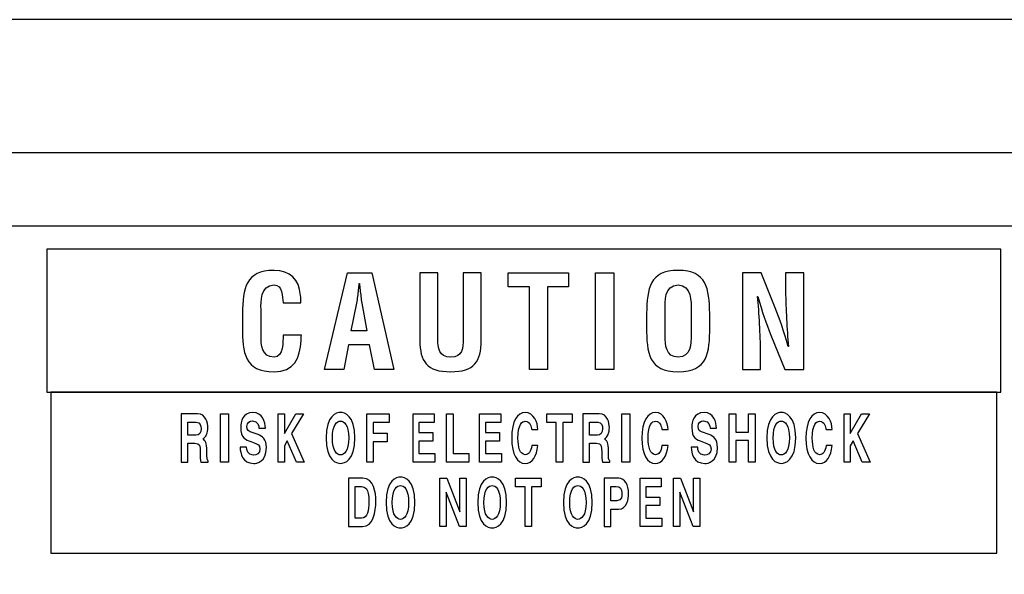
# Model space of a CAD drawing. Extents: x -109.8 to -92.6, y 118.2 to 119.9.
# Tile 9 of 18: x -105.8 to -104.3, y 119.1 to 119.9. Entities that reach past the tile are written whole.
import ezdxf

# ---------------------------------------------------------------- set-up
doc = ezdxf.new("R2010")
doc.units = 0
doc.header["$MEASUREMENT"] = 0
doc.layers.add('LAYER_1', color=160, linetype='CONTINUOUS')

# ---------------------------------------------------------------- blocks, each defined once
blk = doc.blocks.new('AI9-BLK24')
at = {"layer": 'LAYER_1', "color": 7}
blk.add_lwpolyline([(36.513, -8.819), (36.513, 8.819), (-36.513, 8.819), (-36.513, -8.819)], close=True, dxfattribs=at)
blk = doc.blocks.new('AI9-BLK22')
at = {"layer": 'LAYER_1', "color": 7}
blk.add_lwpolyline([(18.102, -3.087), (18.102, 3.087), (-18.102, 3.087), (-18.102, -3.087)], close=True, dxfattribs=at)
blk = doc.blocks.new('AI9-BLK21')
at = {"layer": 'LAYER_1', "color": 7}
for points in [[(-18.256, 2.734), (-18.256, -2.734), (18.256, -2.734), (18.256, 2.734)], [(-5.721, -1.867), (-5.904, -0.929), (-6.713, -0.929), (-6.896, -1.867), (-7.636, -1.867), (-6.753, 1.835), (-5.82, 1.835), (-4.981, -1.867)], [(1.705, 1.292), (0.901, 1.292), (0.901, -1.867), (0.21, -1.867), (0.21, 1.292), (-0.6, 1.292), (-0.6, 1.835), (1.705, 1.835)], [(3.435, -1.867), (2.744, -1.867), (2.744, 1.835), (3.435, 1.835)]]:
    blk.add_lwpolyline(points, close=True, dxfattribs=at)
for points, knots in [([(-8.531, -0.761), (-8.566, -1.438), (-8.793, -1.956), (-9.563, -1.956), (-10.698, -1.956), (-10.772, -1.235), (-10.772, -0.248), (-10.772, -0.248), (-10.772, 0.28), (-10.772, 0.28), (-10.743, 1.223), (-10.669, 1.924), (-9.563, 1.924), (-8.946, 1.914), (-8.6, 1.598), (-8.551, 0.966), (-8.541, 0.872), (-8.531, 0.779), (-8.536, 0.685), (-8.536, 0.685), (-9.218, 0.685), (-9.218, 0.685), (-9.247, 0.922), (-9.222, 1.366), (-9.563, 1.366), (-10.106, 1.366), (-10.062, 0.719), (-10.062, 0.433), (-10.062, 0.433), (-10.062, -0.594), (-10.062, -0.594), (-10.062, -0.9), (-10.037, -1.398), (-9.563, -1.398), (-9.183, -1.398), (-9.227, -0.786), (-9.213, -0.549), (-9.213, -0.549), (-8.517, -0.549), (-8.517, -0.549), (-8.521, -0.618), (-8.526, -0.692), (-8.531, -0.761)], [0, 0, 0, 0, 1, 1, 1, 2, 2, 2, 3, 3, 3, 4, 4, 4, 5, 5, 5, 6, 6, 6, 7, 7, 7, 8, 8, 8, 9, 9, 9, 10, 10, 10, 11, 11, 11, 12, 12, 12, 13, 13, 13, 14, 14, 14, 14]), ([(7.112, -0.248), (7.112, -1.235), (7.038, -1.956), (5.903, -1.956), (4.768, -1.956), (4.694, -1.235), (4.694, -0.248), (4.694, -0.248), (4.694, 0.28), (4.694, 0.28), (4.723, 1.223), (4.797, 1.924), (5.903, 1.924), (7.009, 1.924), (7.083, 1.223), (7.112, 0.28), (7.112, 0.28), (7.112, -0.248), (7.112, -0.248)], [0, 0, 0, 0, 1, 1, 1, 2, 2, 2, 3, 3, 3, 4, 4, 4, 5, 5, 5, 6, 6, 6, 6]), ([(-1.633, -0.747), (-1.633, -1.566), (-1.899, -1.956), (-2.803, -1.956), (-3.716, -1.956), (-3.982, -1.566), (-3.982, -0.747), (-3.982, -0.747), (-3.982, 1.835), (-3.982, 1.835), (-3.982, 1.835), (-3.291, 1.835), (-3.291, 1.835), (-3.291, 1.835), (-3.291, -0.688), (-3.291, -0.688), (-3.291, -1.043), (-3.266, -1.398), (-2.798, -1.398), (-2.349, -1.398), (-2.324, -1.043), (-2.324, -0.688), (-2.324, -0.688), (-2.324, 1.835), (-2.324, 1.835), (-2.324, 1.835), (-1.633, 1.835), (-1.633, 1.835), (-1.633, 1.835), (-1.633, -0.747), (-1.633, -0.747)], [0, 0, 0, 0, 1, 1, 1, 2, 2, 2, 3, 3, 3, 4, 4, 4, 5, 5, 5, 6, 6, 6, 7, 7, 7, 8, 8, 8, 9, 9, 9, 10, 10, 10, 10]), ([(10.707, -1.867), (10.707, -1.867), (9.986, -1.867), (9.986, -1.867), (9.986, -1.867), (9.449, -0.549), (9.449, -0.549), (9.266, -0.11), (9.118, 0.339), (8.955, 0.922), (8.955, 0.922), (8.945, 0.922), (8.945, 0.922), (8.97, 0.616), (8.999, 0.24), (9.019, -0.135), (9.039, -0.505), (9.054, -0.875), (9.054, -1.171), (9.054, -1.171), (9.054, -1.867), (9.054, -1.867), (9.054, -1.867), (8.362, -1.867), (8.362, -1.867), (8.362, -1.867), (8.362, 1.835), (8.362, 1.835), (8.362, 1.835), (9.078, 1.835), (9.078, 1.835), (9.078, 1.835), (9.616, 0.487), (9.616, 0.487), (9.794, 0.058), (9.942, -0.381), (10.11, -0.984), (10.11, -0.984), (10.12, -0.984), (10.12, -0.984), (10.095, -0.648), (10.07, -0.288), (10.051, 0.068), (10.031, 0.423), (10.016, 0.779), (10.016, 1.109), (10.016, 1.109), (10.016, 1.835), (10.016, 1.835), (10.016, 1.835), (10.707, 1.835), (10.707, 1.835), (10.707, 1.835), (10.707, -1.867), (10.707, -1.867)], [0, 0, 0, 0, 1, 1, 1, 2, 2, 2, 3, 3, 3, 4, 4, 4, 5, 5, 5, 6, 6, 6, 7, 7, 7, 8, 8, 8, 9, 9, 9, 10, 10, 10, 11, 11, 11, 12, 12, 12, 13, 13, 13, 14, 14, 14, 15, 15, 15, 16, 16, 16, 17, 17, 17, 18, 18, 18, 18]), ([(-6.269, 1.179), (-6.274, 1.262), (-6.284, 1.346), (-6.294, 1.425), (-6.294, 1.425), (-6.304, 1.425), (-6.304, 1.425), (-6.313, 1.346), (-6.323, 1.262), (-6.328, 1.179), (-6.348, 1.006), (-6.363, 0.838), (-6.398, 0.665), (-6.398, 0.665), (-6.605, -0.387), (-6.605, -0.387), (-6.605, -0.387), (-6.012, -0.387), (-6.012, -0.387), (-6.012, -0.387), (-6.2, 0.665), (-6.2, 0.665), (-6.235, 0.838), (-6.249, 1.006), (-6.269, 1.179)], [0, 0, 0, 0, 1, 1, 1, 2, 2, 2, 3, 3, 3, 4, 4, 4, 5, 5, 5, 6, 6, 6, 7, 7, 7, 8, 8, 8, 8]), ([(5.903, 1.366), (5.36, 1.366), (5.404, 0.719), (5.404, 0.433), (5.404, 0.433), (5.404, -0.594), (5.404, -0.594), (5.404, -0.9), (5.429, -1.398), (5.903, -1.398), (6.397, -1.398), (6.402, -0.89), (6.402, -0.535), (6.402, -0.535), (6.402, 0.413), (6.402, 0.413), (6.402, 0.709), (6.416, 1.366), (5.903, 1.366)], [0, 0, 0, 0, 1, 1, 1, 2, 2, 2, 3, 3, 3, 4, 4, 4, 5, 5, 5, 6, 6, 6, 6])]:
    blk.add_open_spline(points, degree=3, knots=knots, dxfattribs=at)
blk = doc.blocks.new('AI9-BLK19')
at = {"layer": 'LAYER_1', "color": 7}
for points in [[(-11.387, 0.309), (-11.693, 0.309), (-11.693, 2.161), (-11.387, 2.161)], [(-9.243, 0.309), (-9.478, 0.309), (-9.478, 2.161), (-9.243, 2.161), (-9.243, 1.408), (-8.813, 2.161), (-8.509, 2.161), (-8.969, 1.403), (-8.482, 0.309), (-8.785, 0.309), (-9.133, 1.121), (-9.243, 0.935)], [(-5.842, 0.309), (-6.092, 0.309), (-6.092, 2.161), (-5.24, 2.161), (-5.24, 1.833), (-5.842, 1.833), (-5.842, 1.415), (-5.315, 1.415), (-5.315, 1.088), (-5.842, 1.088)], [(-3.514, 1.833), (-4.096, 1.833), (-4.096, 1.444), (-3.561, 1.444), (-3.561, 1.116), (-4.096, 1.116), (-4.096, 0.636), (-3.488, 0.636), (-3.488, 0.309), (-4.32, 0.309), (-4.32, 2.161), (-3.514, 2.161)], [(-2.786, 0.644), (-2.191, 0.644), (-2.191, 0.309), (-3.036, 0.309), (-3.036, 2.161), (-2.786, 2.161)], [(-0.967, 1.833), (-1.549, 1.833), (-1.549, 1.444), (-1.014, 1.444), (-1.014, 1.116), (-1.549, 1.116), (-1.549, 0.636), (-0.941, 0.636), (-0.941, 0.309), (-1.773, 0.309), (-1.773, 2.161), (-0.967, 2.161)], [(1.406, 0.309), (1.156, 0.309), (1.156, 1.833), (0.795, 1.833), (0.795, 2.161), (1.768, 2.161), (1.768, 1.833), (1.406, 1.833)], [(3.98, 0.309), (3.674, 0.309), (3.674, 2.161), (3.98, 2.161)], [(8.03, 1.139), (8.03, 0.309), (7.771, 0.309), (7.771, 2.161), (8.03, 2.161), (8.03, 1.459), (8.513, 1.459), (8.513, 2.161), (8.771, 2.161), (8.771, 0.309), (8.513, 0.309), (8.513, 1.139)], [(12.407, 0.309), (12.172, 0.309), (12.172, 2.161), (12.407, 2.161), (12.407, 1.408), (12.837, 2.161), (13.141, 2.161), (12.682, 1.403), (13.168, 0.309), (12.865, 0.309), (12.517, 1.121), (12.407, 0.935)], [(-2.53, -0.309), (-2.289, -0.309), (-2.289, -2.161), (-2.548, -2.161), (-3.053, -0.84), (-3.056, -0.84), (-3.056, -2.161), (-3.298, -2.161), (-3.298, -0.309), (-3.025, -0.309), (-2.534, -1.598), (-2.53, -1.598)], [(0.217, -2.161), (-0.033, -2.161), (-0.033, -0.636), (-0.394, -0.636), (-0.394, -0.309), (0.579, -0.309), (0.579, -0.636), (0.217, -0.636)], [(5.174, -0.636), (4.592, -0.636), (4.592, -1.026), (5.127, -1.026), (5.127, -1.353), (4.592, -1.353), (4.592, -1.833), (5.2, -1.833), (5.2, -2.161), (4.368, -2.161), (4.368, -0.309), (5.174, -0.309)], [(6.411, -0.309), (6.653, -0.309), (6.653, -2.161), (6.394, -2.161), (5.889, -0.84), (5.885, -0.84), (5.885, -2.161), (5.644, -2.161), (5.644, -0.309), (5.916, -0.309), (6.408, -1.598), (6.411, -1.598)]]:
    blk.add_lwpolyline(points, close=True, dxfattribs=at)
for points, knots in [([(-13.192, 2.161), (-13.192, 2.161), (-12.566, 2.161), (-12.566, 2.161), (-12.237, 2.161), (-12.176, 1.797), (-12.176, 1.637), (-12.176, 1.434), (-12.245, 1.258), (-12.368, 1.196), (-12.266, 1.129), (-12.211, 1.072), (-12.211, 0.727), (-12.211, 0.456), (-12.211, 0.389), (-12.156, 0.358), (-12.156, 0.358), (-12.156, 0.309), (-12.156, 0.309), (-12.156, 0.309), (-12.442, 0.309), (-12.442, 0.309), (-12.459, 0.397), (-12.469, 0.492), (-12.469, 0.683), (-12.469, 0.935), (-12.48, 1.034), (-12.671, 1.034), (-12.671, 1.034), (-12.938, 1.034), (-12.938, 1.034), (-12.938, 1.034), (-12.938, 0.309), (-12.938, 0.309), (-12.938, 0.309), (-13.192, 0.309), (-13.192, 0.309), (-13.192, 0.309), (-13.192, 2.161), (-13.192, 2.161)], [0, 0, 0, 0, 1, 1, 1, 2, 2, 2, 3, 3, 3, 4, 4, 4, 5, 5, 5, 6, 6, 6, 7, 7, 7, 8, 8, 8, 9, 9, 9, 10, 10, 10, 11, 11, 11, 12, 12, 12, 13, 13, 13, 13]), ([(-10.692, 0.879), (-10.69, 0.776), (-10.656, 0.58), (-10.433, 0.58), (-10.313, 0.58), (-10.179, 0.623), (-10.179, 0.82), (-10.179, 0.964), (-10.27, 1.003), (-10.399, 1.049), (-10.399, 1.049), (-10.53, 1.096), (-10.53, 1.096), (-10.727, 1.165), (-10.917, 1.232), (-10.917, 1.64), (-10.917, 1.846), (-10.844, 2.21), (-10.449, 2.21), (-10.075, 2.21), (-9.975, 1.838), (-9.973, 1.611), (-9.973, 1.611), (-10.218, 1.611), (-10.218, 1.611), (-10.225, 1.694), (-10.245, 1.89), (-10.467, 1.89), (-10.564, 1.89), (-10.68, 1.836), (-10.68, 1.668), (-10.68, 1.524), (-10.602, 1.493), (-10.551, 1.475), (-10.551, 1.475), (-10.253, 1.364), (-10.253, 1.364), (-10.087, 1.302), (-9.934, 1.199), (-9.934, 0.866), (-9.934, 0.309), (-10.308, 0.26), (-10.415, 0.26), (-10.86, 0.26), (-10.936, 0.649), (-10.936, 0.879), (-10.936, 0.879), (-10.692, 0.879), (-10.692, 0.879)], [0, 0, 0, 0, 1, 1, 1, 2, 2, 2, 3, 3, 3, 4, 4, 4, 5, 5, 5, 6, 6, 6, 7, 7, 7, 8, 8, 8, 9, 9, 9, 10, 10, 10, 11, 11, 11, 12, 12, 12, 13, 13, 13, 14, 14, 14, 15, 15, 15, 16, 16, 16, 16]), ([(-7.096, 2.21), (-6.944, 2.21), (-6.544, 2.104), (-6.544, 1.235), (-6.544, 0.366), (-6.944, 0.26), (-7.096, 0.26), (-7.248, 0.26), (-7.648, 0.366), (-7.648, 1.235), (-7.648, 2.104), (-7.248, 2.21), (-7.096, 2.21)], [0, 0, 0, 0, 1, 1, 1, 2, 2, 2, 3, 3, 3, 4, 4, 4, 4]), ([(0.221, 1.555), (0.203, 1.665), (0.167, 1.875), (-0.028, 1.875), (-0.141, 1.875), (-0.307, 1.751), (-0.307, 1.227), (-0.307, 0.894), (-0.227, 0.595), (-0.028, 0.595), (0.102, 0.595), (0.193, 0.716), (0.221, 0.943), (0.221, 0.943), (0.457, 0.943), (0.457, 0.943), (0.41, 0.541), (0.25, 0.26), (-0.033, 0.26), (-0.332, 0.26), (-0.547, 0.593), (-0.547, 1.232), (-0.547, 1.88), (-0.32, 2.21), (-0.03, 2.21), (0.308, 2.21), (0.444, 1.828), (0.457, 1.555), (0.457, 1.555), (0.221, 1.555), (0.221, 1.555)], [0, 0, 0, 0, 1, 1, 1, 2, 2, 2, 3, 3, 3, 4, 4, 4, 5, 5, 5, 6, 6, 6, 7, 7, 7, 8, 8, 8, 9, 9, 9, 10, 10, 10, 10]), ([(2.175, 2.161), (2.175, 2.161), (2.801, 2.161), (2.801, 2.161), (3.13, 2.161), (3.191, 1.797), (3.191, 1.637), (3.191, 1.434), (3.122, 1.258), (3, 1.196), (3.101, 1.129), (3.156, 1.072), (3.156, 0.727), (3.156, 0.456), (3.156, 0.389), (3.212, 0.358), (3.212, 0.358), (3.212, 0.309), (3.212, 0.309), (3.212, 0.309), (2.925, 0.309), (2.925, 0.309), (2.908, 0.397), (2.898, 0.492), (2.898, 0.683), (2.898, 0.935), (2.887, 1.034), (2.696, 1.034), (2.696, 1.034), (2.429, 1.034), (2.429, 1.034), (2.429, 1.034), (2.429, 0.309), (2.429, 0.309), (2.429, 0.309), (2.175, 0.309), (2.175, 0.309), (2.175, 0.309), (2.175, 2.161), (2.175, 2.161)], [0, 0, 0, 0, 1, 1, 1, 2, 2, 2, 3, 3, 3, 4, 4, 4, 5, 5, 5, 6, 6, 6, 7, 7, 7, 8, 8, 8, 9, 9, 9, 10, 10, 10, 11, 11, 11, 12, 12, 12, 13, 13, 13, 13]), ([(5.203, 1.555), (5.184, 1.665), (5.148, 1.875), (4.953, 1.875), (4.84, 1.875), (4.674, 1.751), (4.674, 1.227), (4.674, 0.894), (4.754, 0.595), (4.953, 0.595), (5.083, 0.595), (5.174, 0.716), (5.203, 0.943), (5.203, 0.943), (5.438, 0.943), (5.438, 0.943), (5.391, 0.541), (5.231, 0.26), (4.948, 0.26), (4.649, 0.26), (4.434, 0.593), (4.434, 1.232), (4.434, 1.88), (4.661, 2.21), (4.952, 2.21), (5.289, 2.21), (5.425, 1.828), (5.438, 1.555), (5.438, 1.555), (5.203, 1.555), (5.203, 1.555)], [0, 0, 0, 0, 1, 1, 1, 2, 2, 2, 3, 3, 3, 4, 4, 4, 5, 5, 5, 6, 6, 6, 7, 7, 7, 8, 8, 8, 9, 9, 9, 10, 10, 10, 10]), ([(6.572, 0.879), (6.574, 0.776), (6.608, 0.58), (6.831, 0.58), (6.951, 0.58), (7.085, 0.623), (7.085, 0.82), (7.085, 0.964), (6.993, 1.003), (6.864, 1.049), (6.864, 1.049), (6.734, 1.096), (6.734, 1.096), (6.537, 1.165), (6.346, 1.232), (6.346, 1.64), (6.346, 1.846), (6.42, 2.21), (6.815, 2.21), (7.189, 2.21), (7.289, 1.838), (7.291, 1.611), (7.291, 1.611), (7.046, 1.611), (7.046, 1.611), (7.039, 1.694), (7.019, 1.89), (6.797, 1.89), (6.7, 1.89), (6.584, 1.836), (6.584, 1.668), (6.584, 1.524), (6.662, 1.493), (6.713, 1.475), (6.713, 1.475), (7.011, 1.364), (7.011, 1.364), (7.177, 1.302), (7.33, 1.199), (7.33, 0.866), (7.33, 0.309), (6.956, 0.26), (6.849, 0.26), (6.404, 0.26), (6.328, 0.649), (6.328, 0.879), (6.328, 0.879), (6.572, 0.879), (6.572, 0.879)], [0, 0, 0, 0, 1, 1, 1, 2, 2, 2, 3, 3, 3, 4, 4, 4, 5, 5, 5, 6, 6, 6, 7, 7, 7, 8, 8, 8, 9, 9, 9, 10, 10, 10, 11, 11, 11, 12, 12, 12, 13, 13, 13, 14, 14, 14, 15, 15, 15, 16, 16, 16, 16]), ([(9.771, 2.21), (9.923, 2.21), (10.323, 2.104), (10.323, 1.235), (10.323, 0.366), (9.923, 0.26), (9.771, 0.26), (9.619, 0.26), (9.219, 0.366), (9.219, 1.235), (9.219, 2.104), (9.619, 2.21), (9.771, 2.21)], [0, 0, 0, 0, 1, 1, 1, 2, 2, 2, 3, 3, 3, 4, 4, 4, 4]), ([(11.486, 1.555), (11.467, 1.665), (11.431, 1.875), (11.236, 1.875), (11.123, 1.875), (10.957, 1.751), (10.957, 1.227), (10.957, 0.894), (11.037, 0.595), (11.236, 0.595), (11.366, 0.595), (11.457, 0.716), (11.486, 0.943), (11.486, 0.943), (11.721, 0.943), (11.721, 0.943), (11.674, 0.541), (11.514, 0.26), (11.231, 0.26), (10.932, 0.26), (10.717, 0.593), (10.717, 1.232), (10.717, 1.88), (10.944, 2.21), (11.235, 2.21), (11.572, 2.21), (11.708, 1.828), (11.721, 1.555), (11.721, 1.555), (11.486, 1.555), (11.486, 1.555)], [0, 0, 0, 0, 1, 1, 1, 2, 2, 2, 3, 3, 3, 4, 4, 4, 5, 5, 5, 6, 6, 6, 7, 7, 7, 8, 8, 8, 9, 9, 9, 10, 10, 10, 10]), ([(-12.635, 1.346), (-12.5, 1.346), (-12.435, 1.415), (-12.435, 1.599), (-12.435, 1.696), (-12.464, 1.841), (-12.616, 1.841), (-12.616, 1.841), (-12.938, 1.841), (-12.938, 1.841), (-12.938, 1.841), (-12.938, 1.346), (-12.938, 1.346), (-12.938, 1.346), (-12.635, 1.346), (-12.635, 1.346)], [0, 0, 0, 0, 1, 1, 1, 2, 2, 2, 3, 3, 3, 4, 4, 4, 5, 5, 5, 5]), ([(-7.096, 0.587), (-6.966, 0.587), (-6.784, 0.716), (-6.784, 1.235), (-6.784, 1.753), (-6.966, 1.882), (-7.096, 1.882), (-7.225, 1.882), (-7.408, 1.753), (-7.408, 1.235), (-7.408, 0.716), (-7.225, 0.587), (-7.096, 0.587)], [0, 0, 0, 0, 1, 1, 1, 2, 2, 2, 3, 3, 3, 4, 4, 4, 4]), ([(2.732, 1.346), (2.867, 1.346), (2.932, 1.415), (2.932, 1.599), (2.932, 1.696), (2.903, 1.841), (2.751, 1.841), (2.751, 1.841), (2.429, 1.841), (2.429, 1.841), (2.429, 1.841), (2.429, 1.346), (2.429, 1.346), (2.429, 1.346), (2.732, 1.346), (2.732, 1.346)], [0, 0, 0, 0, 1, 1, 1, 2, 2, 2, 3, 3, 3, 4, 4, 4, 5, 5, 5, 5]), ([(9.771, 0.587), (9.9, 0.587), (10.083, 0.716), (10.083, 1.235), (10.083, 1.753), (9.9, 1.882), (9.771, 1.882), (9.641, 1.882), (9.459, 1.753), (9.459, 1.235), (9.459, 0.716), (9.641, 0.587), (9.771, 0.587)], [0, 0, 0, 0, 1, 1, 1, 2, 2, 2, 3, 3, 3, 4, 4, 4, 4]), ([(-6.794, -0.309), (-6.794, -0.309), (-6.247, -0.309), (-6.247, -0.309), (-5.83, -0.309), (-5.744, -0.84), (-5.744, -1.191), (-5.744, -1.588), (-5.849, -2.161), (-6.258, -2.161), (-6.258, -2.161), (-6.794, -2.161), (-6.794, -2.161), (-6.794, -2.161), (-6.794, -0.309), (-6.794, -0.309)], [0, 0, 0, 0, 1, 1, 1, 2, 2, 2, 3, 3, 3, 4, 4, 4, 5, 5, 5, 5]), ([(-4.803, -0.26), (-4.651, -0.26), (-4.251, -0.365), (-4.251, -1.235), (-4.251, -2.104), (-4.651, -2.21), (-4.803, -2.21), (-4.955, -2.21), (-5.355, -2.104), (-5.355, -1.235), (-5.355, -0.365), (-4.955, -0.26), (-4.803, -0.26)], [0, 0, 0, 0, 1, 1, 1, 2, 2, 2, 3, 3, 3, 4, 4, 4, 4]), ([(-1.295, -0.26), (-1.143, -0.26), (-0.743, -0.365), (-0.743, -1.235), (-0.743, -2.104), (-1.143, -2.21), (-1.295, -2.21), (-1.447, -2.21), (-1.847, -2.104), (-1.847, -1.235), (-1.847, -0.365), (-1.447, -0.26), (-1.295, -0.26)], [0, 0, 0, 0, 1, 1, 1, 2, 2, 2, 3, 3, 3, 4, 4, 4, 4]), ([(1.987, -0.26), (2.139, -0.26), (2.539, -0.365), (2.539, -1.235), (2.539, -2.104), (2.139, -2.21), (1.987, -2.21), (1.835, -2.21), (1.435, -2.104), (1.435, -1.235), (1.435, -0.365), (1.835, -0.26), (1.987, -0.26)], [0, 0, 0, 0, 1, 1, 1, 2, 2, 2, 3, 3, 3, 4, 4, 4, 4]), ([(3.248, -2.161), (3.248, -2.161), (2.993, -2.161), (2.993, -2.161), (2.993, -2.161), (2.993, -0.309), (2.993, -0.309), (2.993, -0.309), (3.55, -0.309), (3.55, -0.309), (3.787, -0.309), (3.929, -0.538), (3.929, -0.902), (3.929, -1.07), (3.868, -1.493), (3.54, -1.493), (3.54, -1.493), (3.248, -1.493), (3.248, -1.493), (3.248, -1.493), (3.248, -2.161), (3.248, -2.161)], [0, 0, 0, 0, 1, 1, 1, 2, 2, 2, 3, 3, 3, 4, 4, 4, 5, 5, 5, 6, 6, 6, 7, 7, 7, 7]), ([(-6.54, -1.841), (-6.54, -1.841), (-6.289, -1.841), (-6.289, -1.841), (-6.078, -1.841), (-6.007, -1.524), (-6.007, -1.219), (-6.007, -0.672), (-6.182, -0.628), (-6.292, -0.628), (-6.292, -0.628), (-6.54, -0.628), (-6.54, -0.628), (-6.54, -0.628), (-6.54, -1.841), (-6.54, -1.841)], [0, 0, 0, 0, 1, 1, 1, 2, 2, 2, 3, 3, 3, 4, 4, 4, 5, 5, 5, 5]), ([(-4.803, -1.882), (-4.673, -1.882), (-4.491, -1.753), (-4.491, -1.235), (-4.491, -0.716), (-4.673, -0.587), (-4.803, -0.587), (-4.932, -0.587), (-5.115, -0.716), (-5.115, -1.235), (-5.115, -1.753), (-4.932, -1.882), (-4.803, -1.882)], [0, 0, 0, 0, 1, 1, 1, 2, 2, 2, 3, 3, 3, 4, 4, 4, 4]), ([(-1.295, -1.882), (-1.165, -1.882), (-0.983, -1.753), (-0.983, -1.235), (-0.983, -0.716), (-1.165, -0.587), (-1.295, -0.587), (-1.424, -0.587), (-1.607, -0.716), (-1.607, -1.235), (-1.607, -1.753), (-1.424, -1.882), (-1.295, -1.882)], [0, 0, 0, 0, 1, 1, 1, 2, 2, 2, 3, 3, 3, 4, 4, 4, 4]), ([(1.987, -1.882), (2.117, -1.882), (2.299, -1.753), (2.299, -1.235), (2.299, -0.716), (2.117, -0.587), (1.987, -0.587), (1.858, -0.587), (1.675, -0.716), (1.675, -1.235), (1.675, -1.753), (1.858, -1.882), (1.987, -1.882)], [0, 0, 0, 0, 1, 1, 1, 2, 2, 2, 3, 3, 3, 4, 4, 4, 4]), ([(3.484, -1.173), (3.674, -1.173), (3.674, -0.966), (3.674, -0.884), (3.674, -0.703), (3.608, -0.628), (3.45, -0.628), (3.45, -0.628), (3.248, -0.628), (3.248, -0.628), (3.248, -0.628), (3.248, -1.173), (3.248, -1.173), (3.248, -1.173), (3.484, -1.173), (3.484, -1.173)], [0, 0, 0, 0, 1, 1, 1, 2, 2, 2, 3, 3, 3, 4, 4, 4, 5, 5, 5, 5])]:
    blk.add_open_spline(points, degree=3, knots=knots, dxfattribs=at)
blk = doc.blocks.new('AI9-BLK16')
at = {"layer": 'LAYER_1', "color": 7}
for name, p in [('AI9-BLK24', (0, 3.263)), ('AI9-BLK21', (0.001, 8.466)), ('AI9-BLK22', (0.001, 2.645)), ('AI9-BLK19', (0.079, 2.74))]:
    blk.add_blockref(name, p, dxfattribs=at)
blk = doc.blocks.new('AI9-BLK9')
at = {"layer": 'LAYER_1', "color": 7}
blk.add_lwpolyline([(212.918, 16.415), (217.998, 21.495), (-217.998, 21.495), (-212.918, 16.415)], close=True, dxfattribs=at)
blk = doc.blocks.new('AI9-BLK1')
at = {"layer": 'LAYER_1', "color": 7}
for name, p in [('AI9-BLK9', (0, 0.069)), ('AI9-BLK16', (-97.236, 1.573))]:
    blk.add_blockref(name, p, dxfattribs=at)

msp = doc.modelspace()

# ---------------------------------------------------------------- block references
at = {"layer": 'LAYER_1', "color": 7, "xscale": 0.03937, "yscale": 0.03937, "zscale": 0.03937}
msp.add_blockref('AI9-BLK1', (-101.1741, 119.0902), dxfattribs=at)

doc.saveas('drawing.dxf')
